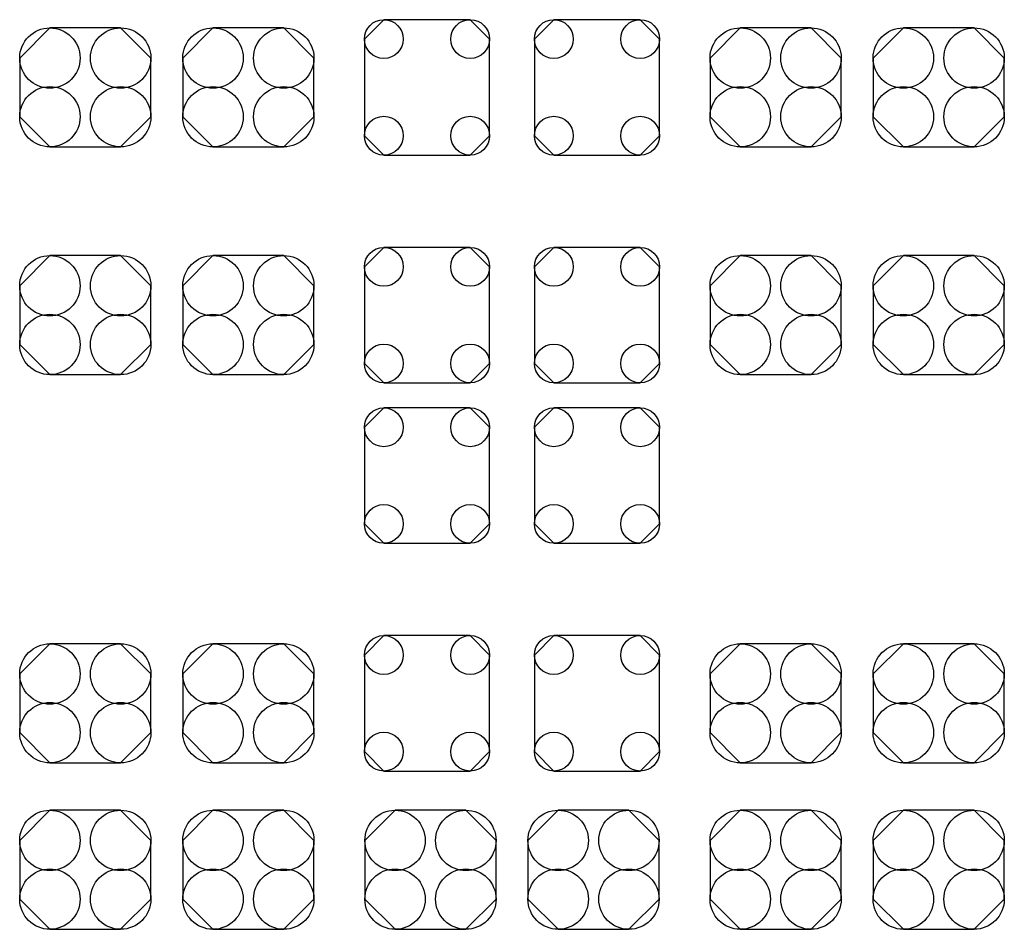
# Model space of a CAD drawing. Extents: x -0.07 to 0.95, y -0.15 to 2.2.
# Tile 13 of 18: x 0.17 to 0.4, y 1.38 to 1.59. Entities that reach past the tile are written whole.
import ezdxf

# ---------------------------------------------------------------- set-up
doc = ezdxf.new("R2010")
doc.units = 0
doc.layers.get('0').update_dxf_attribs({"linetype": 'CONTINUOUS'})
doc.layers.add('gts', color=1, linetype='CONTINUOUS')

# ---------------------------------------------------------------- blocks, each defined once
blk = doc.blocks.new('D109')
blk.add_lwpolyline([(-0.0152, 0.0068), (-0.0152, -0.0068), (-0.0082, -0.0138), (0.0082, -0.0138), (0.0152, -0.0068), (0.0152, 0.0068), (0.0082, 0.0138), (-0.0082, 0.0138)], close=True)
for centre in [(-0.0082, 0.0068), (0.0082, 0.0068), (-0.0082, -0.0068), (0.0082, -0.0068)]:
    blk.add_circle(centre, 0.007)
blk = doc.blocks.new('D148')
blk.add_lwpolyline([(-0.01, -0.0157), (0.01, -0.0157), (0.0145, -0.0112), (0.0145, 0.0112), (0.01, 0.0157), (-0.01, 0.0157), (-0.0145, 0.0112), (-0.0145, -0.0112)], close=True)
for centre in [(-0.01, 0.0112), (0.01, 0.0112), (-0.01, -0.0112), (0.01, -0.0112)]:
    blk.add_circle(centre, 0.0045)

msp = doc.modelspace()

# ---------------------------------------------------------------- block references
at = {"layer": 'gts'}
for name, p in [('D148', (0.2663, 1.5714)), ('D148', (0.3057, 1.5714)), ('D109', (0.1871, 1.5714)), ('D109', (0.2249, 1.5714)), ('D109', (0.3471, 1.5714)), ('D109', (0.3849, 1.5714)), ('D148', (0.2663, 1.5186)), ('D148', (0.3057, 1.5186)), ('D109', (0.1871, 1.5186)), ('D109', (0.2249, 1.5186)), ('D109', (0.3471, 1.5186)), ('D109', (0.3849, 1.5186)), ('D148', (0.2663, 1.4814)), ('D148', (0.3057, 1.4814)), ('D109', (0.1871, 1.4286)), ('D109', (0.2249, 1.4286)), ('D148', (0.2663, 1.4286)), ('D148', (0.3057, 1.4286)), ('D109', (0.3471, 1.4286)), ('D109', (0.3849, 1.4286)), ('D109', (0.1871, 1.39)), ('D109', (0.2249, 1.39)), ('D109', (0.2671, 1.39)), ('D109', (0.3049, 1.39)), ('D109', (0.3471, 1.39)), ('D109', (0.3849, 1.39))]:
    msp.add_blockref(name, p, dxfattribs=at)

doc.saveas('drawing.dxf')
